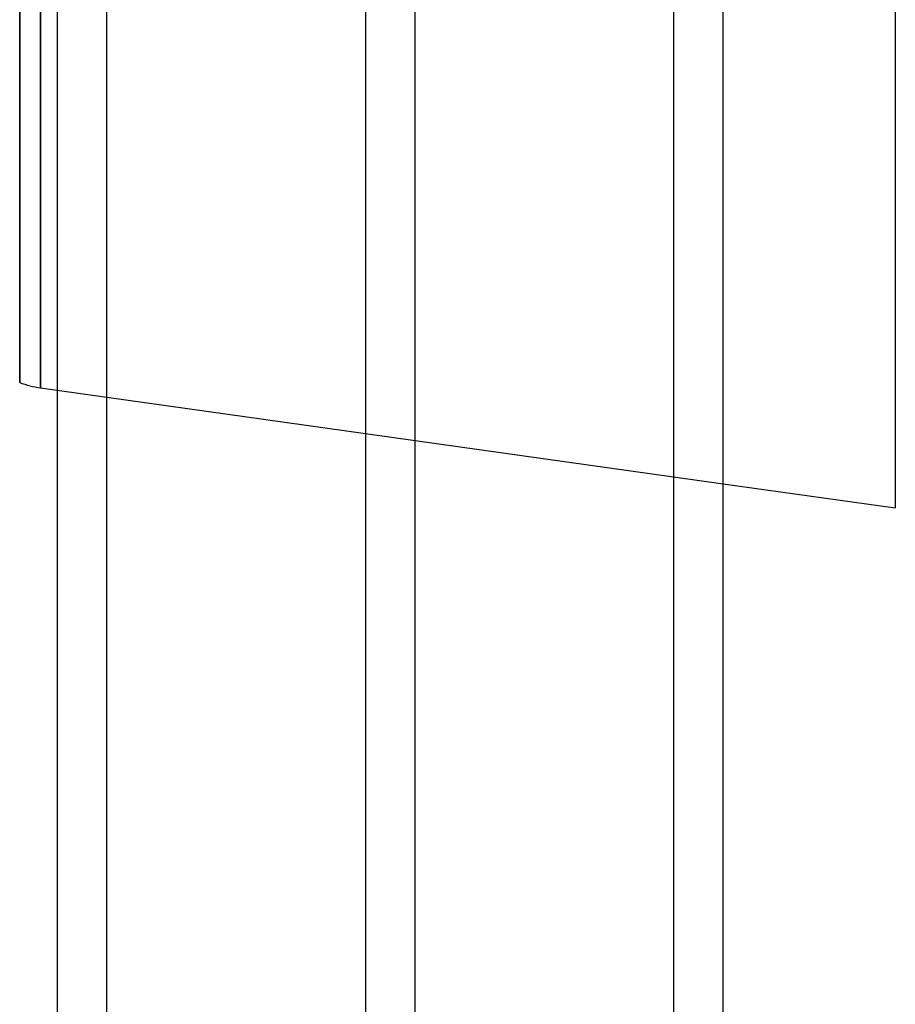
# Model space of a CAD drawing. Header units: millimetres. Extents: x -110 to 102, y -250 to 250.
# Tile 10 of 24: x -46 to -5, y -76 to -30. Entities that reach past the tile are written whole.
import ezdxf

# ---------------------------------------------------------------- set-up
doc = ezdxf.new("R2010")
doc.units = ezdxf.units.MM
doc.layers.add('HIDDEN', color=7, linetype='Continuous')
doc.layers.add('THICK', color=7, linetype='Continuous')

msp = doc.modelspace()

# ---------------------------------------------------------------- linework, layer by layer
at = {"layer": 'HIDDEN'}
for p, q in [((-46.117, -47.057), (-46.117, 0)), ((-45.143, -47.306), (-45.143, 0)), ((-44.36, -47.416), (-42.04, -47.742)), ((-29.96, -49.44), (-27.64, -49.766)), ((-15.56, -51.464), (-13.24, -51.79))]:
    msp.add_line(p, q, dxfattribs=at)
at = {"layer": 'THICK'}
for p, q in [((-46.117, -1.16), (-46.117, -47.057)), ((-45.143, -1.16), (-45.143, -47.306)), ((-44.36, -1.16), (-44.36, -159.556)), ((-42.04, -159.556), (-42.04, -1.16)), ((-29.96, -1.16), (-29.96, -159.556)), ((-27.64, -159.556), (-27.64, -1.16)), ((-15.56, -1.16), (-15.56, -159.556)), ((-13.24, -159.556), (-13.24, -1.16)), ((-5.198, -1.16), (-5.198, -52.92)), ((-45.143, -47.306), (-44.36, -47.416)), ((-42.04, -47.742), (-29.96, -49.44)), ((-27.64, -49.766), (-15.56, -51.464)), ((-13.24, -51.79), (-5.198, -52.92))]:
    msp.add_line(p, q, dxfattribs=at)
msp.add_arc((-44.51, -42.8), 4.55, 249.3166, 262, dxfattribs=at)

doc.saveas('drawing.dxf')
